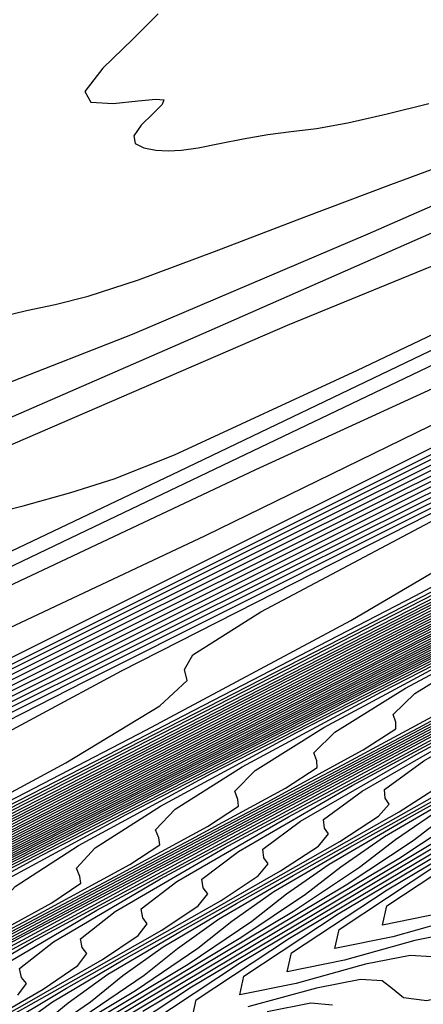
# Model space of a CAD drawing. Extents: x 3249832 to 3255657, y 13789405 to 13793316.
# Tile 103 of 256: x 3255313 to 3255318, y 13790158 to 13790170. Entities that reach past the tile are written whole.
import ezdxf

# ---------------------------------------------------------------- set-up
doc = ezdxf.new("R2010")
doc.units = 0
doc.header["$LTSCALE"] = 100
doc.header["$MEASUREMENT"] = 0
for name, color, linetype in [('GRATIO_CON', 10, 'CONTINUOUS'), ('GRATIO_ICON', 7, 'CONTINUOUS'), ('TARGETS_EAST', 7, 'CONTINUOUS')]:
    doc.layers.add(name, color=color, linetype=linetype)

# ---------------------------------------------------------------- blocks, each defined once
blk = doc.blocks.new('Gratio_032316_contours')
at = {"layer": 'GRATIO_CON', "color": 1, "linetype": 'Continuous', "flags": 128}
for points in [[(3255302.031, 13790157.267), (3255305.644, 13790158.871), (3255309.543, 13790160.614), (3255315.367, 13790163.353), (3255324.116, 13790167.619), (3255334.253, 13790172.632), (3255343.608, 13790177.284), (3255350.463, 13790180.698), (3255354.926, 13790182.923), (3255357.559, 13790184.235), (3255358.899, 13790184.902), (3255359.395, 13790185.145), (3255359.467, 13790185.178)], [(3255303.192, 13790158.107), (3255309.957, 13790161.329), (3255315.993, 13790164.174), (3255320.197, 13790166.1), (3255323.924, 13790167.803), (3255329.147, 13790170.287), (3255337.314, 13790174.287), (3255347.791, 13790179.477), (3255359.424, 13790185.262)], [(3255301.814, 13790157.663), (3255306.234, 13790159.755), (3255313.691, 13790163.321), (3255322.397, 13790167.484), (3255329.954, 13790171.081), (3255334.679, 13790173.294), (3255337.741, 13790174.711), (3255341.022, 13790176.272), (3255345.974, 13790178.698), (3255352.326, 13790181.845), (3255359.379, 13790185.352)], [(3255305.257, 13790159.847), (3255305.95, 13790160.042), (3255306.586, 13790160.239), (3255307.411, 13790160.561), (3255309.715, 13790161.622), (3255315.048, 13790164.157), (3255324.19, 13790168.535), (3255334.838, 13790173.639), (3255343.916, 13790177.988), (3255349.162, 13790180.488), (3255351.558, 13790181.62), (3255352.897, 13790182.258), (3255354.634, 13790183.108), (3255356.861, 13790184.212), (3255359.334, 13790185.442)], [(3255305.1, 13790161.066), (3255308.747, 13790162.645), (3255312.847, 13790164.439), (3255316.388, 13790165.97), (3255318.612, 13790166.879), (3255319.782, 13790167.295), (3255320.414, 13790167.466), (3255320.936, 13790167.6), (3255321.427, 13790167.737), (3255321.877, 13790167.877), (3255322.497, 13790168.123), (3255324.387, 13790168.997), (3255328.863, 13790171.129), (3255336.585, 13790174.828), (3255345.571, 13790179.14), (3255353.178, 13790182.789), (3255357.427, 13790184.824), (3255358.995, 13790185.57), (3255359.222, 13790185.672), (3255359.224, 13790185.67), (3255359.225, 13790185.669), (3255359.226, 13790185.67)], [(3255305.119, 13790161.683), (3255306.059, 13790162.028), (3255307.04, 13790162.375), (3255308.562, 13790162.962), (3255311.248, 13790164.087), (3255315.413, 13790165.901), (3255320.134, 13790167.978), (3255324.184, 13790169.745), (3255326.641, 13790170.774), (3255327.824, 13790171.217), (3255328.362, 13790171.369)], [(3255305.284, 13790163.03), (3255305.648, 13790163.075), (3255306.01, 13790163.114), (3255306.397, 13790163.17), (3255306.824, 13790163.26), (3255307.26, 13790163.364), (3255307.659, 13790163.457), (3255308.005, 13790163.526), (3255308.404, 13790163.62), (3255308.989, 13790163.804), (3255309.845, 13790164.115), (3255310.859, 13790164.499), (3255311.869, 13790164.875), (3255312.867, 13790165.235), (3255314.456, 13790165.861), (3255317.397, 13790167.107), (3255322.078, 13790169.157), (3255327.422, 13790171.516), (3255331.98, 13790173.519)], [(3255312.706, 13790166.048), (3255313.138, 13790166.152), (3255313.495, 13790166.228), (3255313.904, 13790166.331), (3255314.531, 13790166.536), (3255315.479, 13790166.888), (3255316.599, 13790167.316), (3255317.679, 13790167.723), (3255318.693, 13790168.096), (3255320.351, 13790168.76), (3255323.545, 13790170.127)]]:
    blk.add_lwpolyline(points, dxfattribs=at)
at = {"layer": 'GRATIO_CON', "color": 5, "linetype": 'Continuous', "flags": 128}
for points in [[(3255271.742, 13790142.484), (3255272.641, 13790142.867), (3255274.108, 13790143.453), (3255276.342, 13790144.317), (3255279.222, 13790145.46), (3255282.545, 13790146.869), (3255286.466, 13790148.684), (3255292.559, 13790151.669), (3255302.753, 13790156.746), (3255317.917, 13790164.312), (3255334.666, 13790172.669), (3255348.551, 13790179.594), (3255356.274, 13790183.439), (3255359.123, 13790184.849), (3255359.534, 13790185.042), (3255359.539, 13790185.035), (3255359.543, 13790185.029), (3255359.546, 13790185.024)], [(3255270.908, 13790140.512), (3255274.829, 13790142.58), (3255285.332, 13790147.91), (3255304.047, 13790157.299), (3255326.035, 13790168.288), (3255344.717, 13790177.608), (3255355.16, 13790182.806), (3255359.012, 13790184.712), (3255359.569, 13790184.973), (3255359.575, 13790184.962), (3255359.581, 13790184.954), (3255359.586, 13790184.947)], [(3255289.653, 13790150.066), (3255307.393, 13790158.92), (3255328.101, 13790169.251), (3255345.652, 13790178.001), (3255355.459, 13790182.878), (3255359.078, 13790184.663), (3255359.603, 13790184.905), (3255359.61, 13790184.893), (3255359.616, 13790184.884), (3255359.621, 13790184.877)], [(3255293.787, 13790152.061), (3255310.609, 13790160.455), (3255330.09, 13790170.174), (3255346.553, 13790178.378), (3255355.748, 13790182.946), (3255359.143, 13790184.615), (3255359.636, 13790184.837), (3255359.644, 13790184.825), (3255359.649, 13790184.817), (3255359.652, 13790184.812)], [(3255302.054, 13790156.05), (3255317.04, 13790163.526), (3255334.07, 13790172.018), (3255348.356, 13790179.132), (3255356.327, 13790183.079), (3255359.277, 13790184.509), (3255359.716, 13790184.681)], [(3255297.184, 13790153.553), (3255306.188, 13790158.044), (3255320.255, 13790165.061), (3255336.059, 13790172.941), (3255349.256, 13790179.51), (3255356.614, 13790183.15), (3255359.338, 13790184.465), (3255359.746, 13790184.619)], [(3255301.609, 13790155.694), (3255310.321, 13790160.039), (3255323.47, 13790166.597), (3255338.048, 13790173.865), (3255350.156, 13790179.891), (3255356.899, 13790183.225), (3255359.396, 13790184.429), (3255359.771, 13790184.569)], [(3255301.055, 13790155.337), (3255306.034, 13790157.835), (3255314.455, 13790162.033), (3255326.686, 13790168.132), (3255340.037, 13790174.789), (3255351.055, 13790180.273), (3255357.181, 13790183.304), (3255359.448, 13790184.404), (3255359.782, 13790184.543), (3255359.789, 13790184.529), (3255359.793, 13790184.522), (3255359.795, 13790184.519)], [(3255304.633, 13790156.857), (3255306.351, 13790157.808), (3255309.599, 13790159.473), (3255314.884, 13790162.118), (3255322.722, 13790166.022), (3255333.117, 13790171.203), (3255344.015, 13790176.636), (3255352.853, 13790181.035), (3255357.749, 13790183.458), (3255359.561, 13790184.336), (3255359.829, 13790184.446), (3255359.836, 13790184.433), (3255359.841, 13790184.425), (3255359.845, 13790184.42)], [(3255304.594, 13790155.918), (3255306.524, 13790156.977), (3255307.461, 13790157.586), (3255307.695, 13790157.872), (3255307.638, 13790158.017), (3255307.718, 13790158.215), (3255308.442, 13790158.705), (3255310.335, 13790159.737), (3255313.871, 13790161.54), (3255319.309, 13790164.259), (3255326.856, 13790168.017), (3255336.332, 13790172.739), (3255346.004, 13790177.56), (3255353.752, 13790181.417), (3255358.033, 13790183.535), (3255359.618, 13790184.303), (3255359.852, 13790184.398), (3255359.859, 13790184.386), (3255359.865, 13790184.377), (3255359.87, 13790184.37)], [(3255304.935, 13790156.025), (3255307.94, 13790157.589), (3255310.075, 13790158.749), (3255311.131, 13790159.409), (3255311.417, 13790159.709), (3255311.373, 13790159.849), (3255311.463, 13790160.041), (3255312.25, 13790160.553), (3255314.32, 13790161.666), (3255318.143, 13790163.608), (3255323.734, 13790166.4), (3255330.99, 13790170.011), (3255339.547, 13790174.275), (3255347.993, 13790178.484), (3255354.651, 13790181.798), (3255358.317, 13790183.612), (3255359.674, 13790184.269), (3255359.875, 13790184.35), (3255359.882, 13790184.339), (3255359.887, 13790184.331), (3255359.892, 13790184.324)], [(3255304.153, 13790155.581), (3255308.007, 13790157.557), (3255311.286, 13790159.26), (3255313.626, 13790160.52), (3255314.8, 13790161.232), (3255315.138, 13790161.547), (3255315.108, 13790161.682), (3255315.209, 13790161.868), (3255316.059, 13790162.401), (3255318.304, 13790163.594), (3255322.415, 13790165.675), (3255328.159, 13790168.541), (3255335.124, 13790172.006), (3255342.763, 13790175.81), (3255349.982, 13790179.408), (3255355.55, 13790182.179), (3255358.601, 13790183.689), (3255359.73, 13790184.236), (3255359.898, 13790184.303), (3255359.903, 13790184.294), (3255359.908, 13790184.287), (3255359.912, 13790184.282)], [(3255304.916, 13790155.897), (3255309.659, 13790158.32), (3255314.149, 13790160.621), (3255317.979, 13790162.602), (3255320.729, 13790164.063), (3255322.139, 13790164.878), (3255322.58, 13790165.223), (3255322.577, 13790165.346), (3255322.7, 13790165.521), (3255323.676, 13790166.098), (3255326.272, 13790167.452), (3255330.96, 13790169.811), (3255337.008, 13790172.823), (3255343.391, 13790175.994), (3255349.194, 13790178.881), (3255353.96, 13790181.255), (3255357.349, 13790182.942), (3255359.169, 13790183.842), (3255359.843, 13790184.169), (3255359.943, 13790184.209), (3255359.946, 13790184.204), (3255359.949, 13790184.2), (3255359.951, 13790184.196)], [(3255302.378, 13790154.568), (3255307.333, 13790157.095), (3255312.412, 13790159.69), (3255317.221, 13790162.153), (3255321.325, 13790164.273), (3255324.28, 13790165.835), (3255325.809, 13790166.701), (3255326.301, 13790167.06), (3255326.312, 13790167.179), (3255326.445, 13790167.347), (3255327.484, 13790167.946), (3255330.257, 13790169.38), (3255335.232, 13790171.878), (3255341.433, 13790174.965), (3255347.525, 13790177.989), (3255352.409, 13790180.417), (3255355.949, 13790182.179), (3255358.248, 13790183.322), (3255359.455, 13790183.917), (3255359.903, 13790184.131), (3255359.971, 13790184.154)], [(3255304.468, 13790155.599), (3255309.75, 13790158.293), (3255315.165, 13790161.059), (3255320.292, 13790163.685), (3255324.671, 13790165.945), (3255327.831, 13790167.606), (3255329.478, 13790168.524), (3255330.022, 13790168.898), (3255330.047, 13790169.011), (3255330.191, 13790169.173), (3255331.292, 13790169.794), (3255334.241, 13790171.309), (3255339.504, 13790173.946), (3255345.858, 13790177.106), (3255351.658, 13790179.983), (3255355.624, 13790181.952), (3255357.938, 13790183.103), (3255359.147, 13790183.704), (3255359.738, 13790183.995), (3255359.958, 13790184.1), (3255359.991, 13790184.111)], [(3255301.522, 13790154.067), (3255306.557, 13790156.63), (3255312.167, 13790159.491), (3255317.918, 13790162.428), (3255323.363, 13790165.217), (3255328.017, 13790167.616), (3255331.383, 13790169.377), (3255333.148, 13790170.347), (3255333.743, 13790170.736), (3255333.782, 13790170.843), (3255333.935, 13790170.999), (3255335.09, 13790171.637), (3255338.19, 13790173.22), (3255343.86, 13790176.055), (3255351.454, 13790179.827), (3255360.011, 13790184.068)], [(3255305.114, 13790155.83), (3255310.737, 13790158.692), (3255317.002, 13790161.887), (3255323.424, 13790165.167), (3255329.506, 13790168.282), (3255334.709, 13790170.958), (3255338.485, 13790172.92), (3255340.487, 13790173.993), (3255341.185, 13790174.411), (3255341.252, 13790174.508), (3255341.361, 13790174.62), (3255342.189, 13790175.077), (3255344.411, 13790176.212), (3255348.475, 13790178.243), (3255353.918, 13790180.947), (3255360.05, 13790183.987)], [(3255302.072, 13790154.255), (3255306.909, 13790156.711), (3255312.827, 13790159.723), (3255319.419, 13790163.085), (3255326.176, 13790166.537), (3255332.577, 13790169.814), (3255338.056, 13790172.629), (3255342.036, 13790174.692), (3255344.157, 13790175.817), (3255344.906, 13790176.249), (3255344.986, 13790176.341), (3255345.075, 13790176.43), (3255345.739, 13790176.797), (3255347.522, 13790177.707), (3255350.782, 13790179.338), (3255355.149, 13790181.507), (3255360.07, 13790183.946)], [(3255303.628, 13790155.014), (3255308.705, 13790157.593), (3255314.916, 13790160.754), (3255321.836, 13790164.283), (3255328.929, 13790167.906), (3255335.648, 13790171.346), (3255341.402, 13790174.3), (3255345.588, 13790176.463), (3255347.826, 13790177.64), (3255348.627, 13790178.086), (3255348.721, 13790178.173), (3255348.788, 13790178.24), (3255349.288, 13790178.517), (3255350.632, 13790179.203), (3255353.089, 13790180.432), (3255356.381, 13790182.067), (3255360.09, 13790183.905)], [(3255305.183, 13790155.773), (3255310.501, 13790158.474), (3255317.006, 13790161.785), (3255324.254, 13790165.481), (3255331.682, 13790169.276), (3255338.72, 13790172.878), (3255344.748, 13790175.972), (3255349.139, 13790178.235), (3255351.496, 13790179.463), (3255352.348, 13790179.924), (3255352.456, 13790180.005), (3255352.501, 13790180.051), (3255352.838, 13790180.237), (3255353.742, 13790180.699), (3255355.397, 13790181.526), (3255357.613, 13790182.627), (3255360.109, 13790183.864)], [(3255303.771, 13790154.999), (3255308.295, 13790157.292), (3255314.092, 13790160.237), (3255321.186, 13790163.847), (3255329.088, 13790167.877), (3255337.188, 13790172.014), (3255344.862, 13790175.942), (3255351.44, 13790179.314), (3255356.241, 13790181.777), (3255358.835, 13790183.109), (3255359.79, 13790183.6), (3255359.926, 13790183.67), (3255359.927, 13790183.671), (3255359.937, 13790183.677), (3255359.963, 13790183.69), (3255360.012, 13790183.714), (3255360.076, 13790183.746), (3255360.149, 13790183.782)], [(3255305.139, 13790155.664), (3255309.85, 13790158.051), (3255315.888, 13790161.118), (3255323.254, 13790164.867), (3255331.335, 13790168.987), (3255339.365, 13790173.088), (3255346.752, 13790176.868), (3255353.595, 13790180.376), (3255360.166, 13790183.747)], [(3255302.828, 13790154.468), (3255306.507, 13790156.328), (3255311.406, 13790158.81), (3255317.684, 13790161.999), (3255325.321, 13790165.886), (3255333.57, 13790170.092), (3255341.505, 13790174.143), (3255348.421, 13790177.681), (3255354.509, 13790180.801), (3255360.184, 13790183.712)], [(3255304.055, 13790155.061), (3255307.875, 13790156.992), (3255312.961, 13790159.57), (3255319.48, 13790162.881), (3255327.388, 13790166.906), (3255335.806, 13790171.197), (3255343.645, 13790175.198), (3255350.09, 13790178.494), (3255355.424, 13790181.226), (3255360.201, 13790183.677)], [(3255303.589, 13790154.769), (3255306.51, 13790156.247), (3255310.611, 13790158.321), (3255316.072, 13790161.088), (3255323.071, 13790164.643), (3255331.522, 13790168.944), (3255340.277, 13790173.406), (3255347.925, 13790177.308), (3255353.428, 13790180.119), (3255357.252, 13790182.077), (3255360.236, 13790183.608)], [(3255304.716, 13790155.311), (3255307.737, 13790156.84), (3255311.979, 13790158.985), (3255317.628, 13790161.847), (3255324.867, 13790165.525), (3255333.589, 13790169.964), (3255342.513, 13790174.511), (3255350.065, 13790178.363), (3255355.097, 13790180.932), (3255358.166, 13790182.502), (3255360.254, 13790183.573)], [(3255303.783, 13790154.787), (3255305.843, 13790155.854), (3255308.964, 13790157.433), (3255313.347, 13790159.649), (3255319.183, 13790162.607), (3255326.663, 13790166.406), (3255335.656, 13790170.983), (3255344.748, 13790175.616), (3255352.205, 13790179.417), (3255356.766, 13790181.745), (3255359.08, 13790182.928), (3255360.271, 13790183.538)], [(3255304.843, 13790155.296), (3255306.97, 13790156.396), (3255310.192, 13790158.026), (3255314.717, 13790160.314), (3255320.751, 13790163.372), (3255328.5, 13790167.309), (3255338.029, 13790172.159), (3255348.839, 13790177.666), (3255360.288, 13790183.503)], [(3255305.024, 13790155.134), (3255305.638, 13790155.575), (3255306.962, 13790156.315), (3255309.224, 13790157.481), (3255312.646, 13790159.213), (3255317.418, 13790161.626), (3255323.589, 13790164.752), (3255331.17, 13790168.601), (3255339.901, 13790173.044), (3255348.423, 13790177.385), (3255355.103, 13790180.789), (3255358.772, 13790182.659), (3255360.124, 13790183.348), (3255360.318, 13790183.446)], [(3255304.808, 13790154.475), (3255305.689, 13790154.968), (3255305.968, 13790155.178), (3255305.932, 13790155.265), (3255305.863, 13790155.378), (3255306.02, 13790155.615), (3255306.657, 13790156.065), (3255308.022, 13790156.824), (3255310.35, 13790158.024), (3255313.873, 13790159.806), (3255318.769, 13790162.281), (3255325.008, 13790165.441), (3255332.505, 13790169.248), (3255340.944, 13790173.541), (3255349.071, 13790177.681), (3255355.399, 13790180.906), (3255358.87, 13790182.674), (3255360.149, 13790183.325), (3255360.333, 13790183.417)], [(3255304.084, 13790154.052), (3255305.752, 13790154.938), (3255306.659, 13790155.444), (3255306.949, 13790155.659), (3255306.916, 13790155.745), (3255306.85, 13790155.857), (3255307.017, 13790156.096), (3255307.675, 13790156.555), (3255309.082, 13790157.333), (3255311.477, 13790158.566), (3255315.101, 13790160.399), (3255320.12, 13790162.937), (3255326.427, 13790166.131), (3255333.84, 13790169.894), (3255341.987, 13790174.038), (3255349.72, 13790177.977), (3255355.695, 13790181.022), (3255358.968, 13790182.689), (3255360.174, 13790183.302), (3255360.348, 13790183.389)], [(3255304.981, 13790154.491), (3255306.696, 13790155.401), (3255307.63, 13790155.92), (3255307.93, 13790156.139), (3255307.9, 13790156.225), (3255307.837, 13790156.336), (3255308.013, 13790156.577), (3255308.694, 13790157.044), (3255310.141, 13790157.842), (3255312.604, 13790159.109), (3255316.328, 13790160.992), (3255321.471, 13790163.592), (3255327.846, 13790166.821), (3255335.175, 13790170.54), (3255343.03, 13790174.536), (3255350.368, 13790178.273), (3255355.991, 13790181.138), (3255359.066, 13790182.704), (3255360.199, 13790183.279), (3255360.363, 13790183.36)], [(3255304.65, 13790154.239), (3255306.776, 13790155.37), (3255308.584, 13790156.327), (3255309.571, 13790156.873), (3255309.892, 13790157.1), (3255309.868, 13790157.186), (3255309.811, 13790157.294), (3255310.006, 13790157.539), (3255310.731, 13790158.024), (3255312.261, 13790158.86), (3255314.858, 13790160.194), (3255318.782, 13790162.178), (3255324.173, 13790164.903), (3255330.684, 13790168.2), (3255337.845, 13790171.833), (3255345.116, 13790175.53), (3255351.664, 13790178.864), (3255356.584, 13790181.371), (3255359.261, 13790182.733), (3255360.249, 13790183.234), (3255360.392, 13790183.303)], [(3255305.492, 13790154.651), (3255307.673, 13790155.809), (3255309.528, 13790156.79), (3255310.541, 13790157.349), (3255310.873, 13790157.58), (3255310.851, 13790157.666), (3255310.798, 13790157.772), (3255311.003, 13790158.02), (3255311.75, 13790158.514), (3255313.321, 13790159.369), (3255315.985, 13790160.736), (3255320.01, 13790162.771), (3255325.524, 13790165.559), (3255332.103, 13790168.89), (3255339.18, 13790172.48), (3255346.159, 13790176.028), (3255352.312, 13790179.16), (3255356.88, 13790181.487), (3255359.359, 13790182.748), (3255360.274, 13790183.211), (3255360.407, 13790183.274)], [(3255304.464, 13790154.032), (3255306.335, 13790155.062), (3255308.571, 13790156.248), (3255310.472, 13790157.253), (3255311.512, 13790157.825), (3255311.854, 13790158.061), (3255311.835, 13790158.146), (3255311.785, 13790158.251), (3255311.999, 13790158.501), (3255312.769, 13790159.004), (3255314.38, 13790159.879), (3255317.112, 13790161.279), (3255321.237, 13790163.364), (3255326.875, 13790166.215), (3255333.522, 13790169.579), (3255340.515, 13790173.126), (3255347.202, 13790176.525), (3255352.961, 13790179.456), (3255357.176, 13790181.603), (3255359.457, 13790182.763), (3255360.299, 13790183.188), (3255360.422, 13790183.246)], [(3255305.26, 13790154.42), (3255307.178, 13790155.473), (3255309.468, 13790156.688), (3255311.416, 13790157.716), (3255312.482, 13790158.301), (3255312.835, 13790158.541), (3255312.819, 13790158.626), (3255312.771, 13790158.73), (3255312.995, 13790158.982), (3255313.787, 13790159.493), (3255315.44, 13790160.388), (3255318.238, 13790161.821), (3255322.464, 13790163.957), (3255328.226, 13790166.87), (3255334.941, 13790170.269), (3255341.85, 13790173.773), (3255348.245, 13790177.022), (3255353.609, 13790179.752), (3255357.472, 13790181.719), (3255359.554, 13790182.778), (3255360.323, 13790183.166), (3255360.436, 13790183.218)], [(3255305.207, 13790153.658), (3255305.54, 13790153.909), (3255305.604, 13790154.046), (3255305.526, 13790154.132), (3255305.473, 13790154.244), (3255305.786, 13790154.541), (3255306.851, 13790155.196), (3255308.863, 13790156.296), (3255311.263, 13790157.566), (3255313.304, 13790158.643), (3255314.423, 13790159.253), (3255314.797, 13790159.502), (3255314.787, 13790159.586), (3255314.745, 13790159.688), (3255314.988, 13790159.943), (3255315.824, 13790160.473), (3255317.56, 13790161.406), (3255320.492, 13790162.906), (3255324.919, 13790165.144), (3255330.928, 13790168.181)], [(3255305.269, 13790153.623), (3255305.947, 13790154.026), (3255306.289, 13790154.28), (3255306.357, 13790154.419), (3255306.28, 13790154.504), (3255306.23, 13790154.616), (3255306.555, 13790154.916), (3255307.647, 13790155.584), (3255309.706, 13790156.707), (3255312.16, 13790158.006), (3255314.248, 13790159.106), (3255315.393, 13790159.73), (3255315.778, 13790159.983), (3255315.771, 13790160.066), (3255315.732, 13790160.167), (3255315.985, 13790160.424), (3255316.843, 13790160.963), (3255318.619, 13790161.915), (3255321.619, 13790163.448), (3255326.146, 13790165.737), (3255332.279, 13790168.837)], [(3255305.17, 13790153.509), (3255305.993, 13790153.983), (3255306.686, 13790154.394), (3255307.038, 13790154.652), (3255307.111, 13790154.792), (3255307.035, 13790154.875), (3255306.988, 13790154.987), (3255307.324, 13790155.291), (3255308.443, 13790155.972), (3255310.548, 13790157.119), (3255313.058, 13790158.445), (3255315.192, 13790159.569), (3255316.364, 13790160.206), (3255316.759, 13790160.463), (3255316.755, 13790160.546), (3255316.719, 13790160.646), (3255316.981, 13790160.905), (3255317.862, 13790161.452), (3255319.679, 13790162.424), (3255322.746, 13790163.991), (3255327.373, 13790166.33), (3255333.63, 13790169.493)], [(3255305.186, 13790153.43), (3255305.876, 13790153.859), (3255306.717, 13790154.343), (3255307.426, 13790154.761), (3255307.787, 13790155.024), (3255307.864, 13790155.164), (3255307.79, 13790155.247), (3255307.746, 13790155.359), (3255308.093, 13790155.666), (3255309.239, 13790156.36), (3255311.391, 13790157.53), (3255313.955, 13790158.884), (3255316.136, 13790160.032), (3255317.334, 13790160.682), (3255317.74, 13790160.944), (3255317.739, 13790161.026), (3255317.706, 13790161.125), (3255317.978, 13790161.386), (3255318.88, 13790161.942), (3255320.739, 13790162.934), (3255323.873, 13790164.533), (3255328.6, 13790166.923)], [(3255310.83, 13790157.135), (3255313.076, 13790158.353), (3255315.75, 13790159.763), (3255318.023, 13790160.958), (3255319.275, 13790161.634), (3255319.702, 13790161.905), (3255319.706, 13790161.986), (3255319.679, 13790162.083), (3255319.97, 13790162.348), (3255320.918, 13790162.922), (3255322.858, 13790163.952), (3255326.126, 13790165.618), (3255331.055, 13790168.109)], [(3255311.626, 13790157.523), (3255313.919, 13790158.764), (3255316.647, 13790160.202), (3255318.967, 13790161.421), (3255320.246, 13790162.11), (3255320.683, 13790162.385), (3255320.69, 13790162.466), (3255320.666, 13790162.562), (3255320.967, 13790162.829), (3255321.936, 13790163.411), (3255323.918, 13790164.461), (3255327.253, 13790166.161), (3255332.282, 13790168.702)], [(3255312.422, 13790157.911), (3255314.762, 13790159.176), (3255317.545, 13790160.642), (3255319.911, 13790161.884), (3255321.216, 13790162.587), (3255321.664, 13790162.866), (3255321.674, 13790162.946), (3255321.653, 13790163.041), (3255321.963, 13790163.31), (3255322.955, 13790163.901), (3255324.978, 13790164.97), (3255328.38, 13790166.703)], [(3255311.937, 13790157.543), (3255313.218, 13790158.299), (3255315.604, 13790159.587), (3255318.442, 13790161.081), (3255320.855, 13790162.347), (3255322.186, 13790163.063), (3255322.645, 13790163.346), (3255322.658, 13790163.426), (3255322.64, 13790163.52), (3255322.96, 13790163.791), (3255323.973, 13790164.391), (3255326.037, 13790165.479), (3255329.507, 13790167.246)], [(3255313.029, 13790157.626), (3255313.136, 13790157.772), (3255313.075, 13790157.85), (3255313.051, 13790157.958), (3255313.475, 13790158.293), (3255314.809, 13790159.075), (3255317.29, 13790160.41), (3255320.237, 13790161.96), (3255322.743, 13790163.273), (3255324.127, 13790164.015), (3255324.607, 13790164.307), (3255324.626, 13790164.387), (3255324.614, 13790164.478), (3255324.953, 13790164.753), (3255326.011, 13790165.37), (3255328.141, 13790166.489)], [(3255312.509, 13790157.223), (3255313.343, 13790157.704), (3255313.778, 13790157.998), (3255313.889, 13790158.145), (3255313.83, 13790158.222), (3255313.809, 13790158.33), (3255314.244, 13790158.669), (3255315.605, 13790159.462), (3255318.132, 13790160.821), (3255321.134, 13790162.399), (3255323.687, 13790163.737), (3255325.098, 13790164.491), (3255325.588, 13790164.788), (3255325.61, 13790164.867), (3255325.601, 13790164.957), (3255325.949, 13790165.233), (3255327.029, 13790165.86), (3255329.19, 13790166.993)], [(3255312.226, 13790157.015), (3255313.233, 13790157.583), (3255314.083, 13790158.071), (3255314.527, 13790158.369), (3255314.642, 13790158.517), (3255314.585, 13790158.593), (3255314.567, 13790158.701), (3255315.012, 13790159.044), (3255316.401, 13790159.85), (3255318.975, 13790161.232), (3255322.031, 13790162.838), (3255324.631, 13790164.2), (3255326.068, 13790164.967), (3255326.569, 13790165.268), (3255326.593, 13790165.347), (3255326.588, 13790165.436), (3255326.946, 13790165.714), (3255328.048, 13790166.35), (3255330.239, 13790167.497)], [(3255312.931, 13790157.366), (3255313.957, 13790157.943), (3255314.822, 13790158.439), (3255315.276, 13790158.741), (3255315.395, 13790158.89), (3255315.34, 13790158.965), (3255315.324, 13790159.073), (3255315.781, 13790159.419), (3255317.197, 13790160.238), (3255319.818, 13790161.644), (3255322.929, 13790163.278), (3255325.575, 13790164.663), (3255327.039, 13790165.444), (3255327.55, 13790165.748), (3255327.577, 13790165.827), (3255327.574, 13790165.914), (3255327.942, 13790166.195), (3255329.067, 13790166.84)], [(3255312.979, 13790157.195), (3255313.462, 13790157.545), (3255314.342, 13790158.067), (3255315.404, 13790158.663), (3255316.302, 13790159.175), (3255316.774, 13790159.484), (3255316.901, 13790159.635), (3255316.85, 13790159.709), (3255316.84, 13790159.815), (3255317.319, 13790160.17), (3255318.789, 13790161.014), (3255321.503, 13790162.466), (3255324.723, 13790164.156), (3255327.463, 13790165.589), (3255328.979, 13790166.396)], [(3255312.526, 13790156.702), (3255313.262, 13790157.208), (3255313.658, 13790157.534), (3255314.152, 13790157.888), (3255315.048, 13790158.418), (3255316.128, 13790159.023), (3255317.041, 13790159.542), (3255317.523, 13790159.856), (3255317.655, 13790160.007), (3255317.605, 13790160.081), (3255317.598, 13790160.187), (3255318.088, 13790160.545), (3255319.584, 13790161.402), (3255322.346, 13790162.878), (3255325.621, 13790164.595), (3255328.407, 13790166.052)], [(3255311.823, 13790156.21), (3255313.182, 13790157.03), (3255313.933, 13790157.543), (3255314.338, 13790157.872), (3255314.841, 13790158.231), (3255315.754, 13790158.768), (3255316.852, 13790159.383), (3255317.781, 13790159.91), (3255318.272, 13790160.228), (3255318.408, 13790160.38), (3255318.36, 13790160.452), (3255318.356, 13790160.558), (3255318.857, 13790160.921), (3255320.38, 13790161.79), (3255323.188, 13790163.289), (3255326.518, 13790165.035), (3255329.351, 13790166.515)], [(3255312.457, 13790156.526), (3255313.838, 13790157.359), (3255314.603, 13790157.878), (3255315.017, 13790158.211), (3255315.531, 13790158.574), (3255316.459, 13790159.119), (3255317.576, 13790159.743), (3255318.521, 13790160.278), (3255319.021, 13790160.6), (3255319.161, 13790160.753), (3255319.114, 13790160.824), (3255319.114, 13790160.93), (3255319.625, 13790161.296), (3255321.176, 13790162.178), (3255324.031, 13790163.701), (3255327.416, 13790165.474), (3255330.295, 13790166.978)], [(3255312.149, 13790156.219), (3255313.724, 13790157.159), (3255315.151, 13790158.016), (3255315.944, 13790158.549), (3255316.376, 13790158.889), (3255316.91, 13790159.26), (3255317.87, 13790159.82), (3255319.024, 13790160.463), (3255320, 13790161.014), (3255320.519, 13790161.343), (3255320.667, 13790161.498), (3255320.624, 13790161.568), (3255320.629, 13790161.672), (3255321.163, 13790162.046), (3255322.768, 13790162.953), (3255325.716, 13790164.523), (3255329.21, 13790166.353)], [(3255312.758, 13790156.521), (3255314.357, 13790157.476), (3255315.807, 13790158.345), (3255316.614, 13790158.884), (3255317.056, 13790159.227), (3255317.6, 13790159.603), (3255318.576, 13790160.171), (3255319.748, 13790160.823), (3255320.74, 13790161.381), (3255321.268, 13790161.715), (3255321.42, 13790161.87), (3255321.379, 13790161.939), (3255321.387, 13790162.044), (3255321.932, 13790162.422), (3255323.563, 13790163.341), (3255326.559, 13790164.935), (3255330.108, 13790166.792)], [(3255312.287, 13790156.111), (3255313.367, 13790156.824), (3255314.991, 13790157.792), (3255316.464, 13790158.674), (3255317.285, 13790159.22), (3255317.735, 13790159.566), (3255318.29, 13790159.946), (3255319.282, 13790160.522), (3255320.472, 13790161.183), (3255321.479, 13790161.749), (3255322.017, 13790162.086), (3255322.174, 13790162.243), (3255322.134, 13790162.311), (3255322.145, 13790162.415), (3255322.701, 13790162.797), (3255324.359, 13790163.729), (3255327.402, 13790165.346), (3255331.005, 13790167.231)], [(3255312.88, 13790156.403), (3255313.976, 13790157.126), (3255315.625, 13790158.109), (3255317.12, 13790159.002), (3255317.955, 13790159.555), (3255318.415, 13790159.905), (3255318.979, 13790160.289), (3255319.987, 13790160.872), (3255321.196, 13790161.543), (3255322.219, 13790162.117), (3255322.765, 13790162.458), (3255322.927, 13790162.615), (3255322.889, 13790162.683), (3255322.903, 13790162.787), (3255323.47, 13790163.172), (3255325.155, 13790164.117), (3255328.244, 13790165.757)], [(3255314.067, 13790156.987), (3255315.195, 13790157.731), (3255316.892, 13790158.742), (3255318.433, 13790159.66), (3255319.296, 13790160.226), (3255319.773, 13790160.582), (3255320.359, 13790160.975), (3255321.398, 13790161.574), (3255322.644, 13790162.263), (3255323.698, 13790162.852), (3255324.263, 13790163.202), (3255324.433, 13790163.36), (3255324.399, 13790163.427), (3255324.418, 13790163.529), (3255325.007, 13790163.923), (3255326.747, 13790164.893), (3255329.93, 13790166.58)], [(3255316.949, 13790157.505), (3255316.682, 13790157.527), (3255316.138, 13790157.422)], [(3255314.66, 13790157.279), (3255315.804, 13790158.034), (3255317.525, 13790159.059), (3255319.089, 13790159.989), (3255319.967, 13790160.561), (3255320.453, 13790160.921), (3255321.048, 13790161.317), (3255322.104, 13790161.924), (3255323.368, 13790162.623), (3255324.438, 13790163.22), (3255325.012, 13790163.573), (3255325.186, 13790163.733), (3255325.154, 13790163.798), (3255325.176, 13790163.901), (3255325.776, 13790164.298), (3255327.543, 13790165.281), (3255330.772, 13790166.992)], [(3255329.158, 13790162.475), (3255324.818, 13790160.435), (3255321.741, 13790158.998), (3255319.829, 13790158.136), (3255318.731, 13790157.702), (3255318.128, 13790157.558), (3255317.834, 13790157.594), (3255317.697, 13790157.707), (3255317.568, 13790157.805), (3255317.3, 13790157.825), (3255316.751, 13790157.717), (3255315.897, 13790157.482)], [(3255315.202, 13790157.342), (3255315.253, 13790157.571), (3255316.413, 13790158.336), (3255318.159, 13790159.375), (3255319.745, 13790160.317), (3255320.637, 13790160.896), (3255321.132, 13790161.26), (3255321.738, 13790161.66), (3255322.809, 13790162.275), (3255324.091, 13790162.982), (3255325.178, 13790163.588), (3255325.761, 13790163.945), (3255325.939, 13790164.106), (3255325.909, 13790164.17), (3255325.934, 13790164.272), (3255326.545, 13790164.673), (3255328.338, 13790165.668)], [(3255318.187, 13790158.105), (3255317.919, 13790158.123), (3255317.363, 13790158.012), (3255316.498, 13790157.773), (3255315.795, 13790157.631), (3255315.846, 13790157.863), (3255317.022, 13790158.639), (3255318.792, 13790159.692)], [(3255318.588, 13790158.602), (3255317.702, 13790158.356), (3255316.98, 13790158.209), (3255317.033, 13790158.447), (3255318.24, 13790159.244)], [(3255332.216, 13790163.988), (3255327.64, 13790161.837), (3255324.396, 13790160.322), (3255322.383, 13790159.41), (3255321.229, 13790158.947), (3255320.601, 13790158.784), (3255320.302, 13790158.808), (3255320.17, 13790158.914), (3255320.045, 13790159.005), (3255319.773, 13790159.018), (3255319.2, 13790158.897), (3255318.303, 13790158.647), (3255317.572, 13790158.498), (3255317.626, 13790158.739), (3255318.849, 13790159.546), (3255320.693, 13790160.641), (3255322.371, 13790161.632), (3255323.319, 13790162.237), (3255323.85, 13790162.615), (3255324.497, 13790163.032), (3255325.632, 13790163.677), (3255326.987, 13790164.422), (3255328.136, 13790165.059)]]:
    blk.add_lwpolyline(points, dxfattribs=at)
at = {"layer": 'GRATIO_ICON', "color": 7, "linetype": 'Continuous', "flags": 128}
for points in [[(3255302.081, 13790159.389), (3255305.559, 13790160.901), (3255308.592, 13790162.196), (3255310.584, 13790162.984), (3255311.741, 13790163.372), (3255312.467, 13790163.562), (3255313.097, 13790163.723), (3255313.689, 13790163.889), (3255314.231, 13790164.058), (3255314.98, 13790164.355), (3255317.26, 13790165.41), (3255322.661, 13790167.982), (3255331.979, 13790172.446), (3255342.821, 13790177.649), (3255351.998, 13790182.055), (3255357.123, 13790184.515), (3255359.012, 13790185.419), (3255359.284, 13790185.547)], [(3255314.778, 13790169.85), (3255314.464, 13790169.532), (3255314.089, 13790169.171), (3255313.864, 13790168.882), (3255313.939, 13790168.747), (3255314.215, 13790168.731), (3255314.529, 13790168.764), (3255314.748, 13790168.787), (3255314.847, 13790168.777), (3255314.829, 13790168.717), (3255314.713, 13790168.602), (3255314.567, 13790168.46), (3255314.473, 13790168.328), (3255314.493, 13790168.235), (3255314.601, 13790168.18), (3255314.748, 13790168.152), (3255314.901, 13790168.142), (3255315.069, 13790168.15), (3255315.277, 13790168.181), (3255315.541, 13790168.232), (3255315.839, 13790168.292), (3255316.143, 13790168.345), (3255316.436, 13790168.382), (3255316.753, 13790168.421), (3255317.143, 13790168.489), (3255317.632, 13790168.601), (3255318.153, 13790168.732)], [(3255297.92, 13790154.055), (3255313.824, 13790161.99), (3255332.08, 13790171.096), (3255347.454, 13790178.755), (3255356.037, 13790183.014), (3255359.207, 13790184.566), (3255359.67, 13790184.77), (3255359.677, 13790184.757), (3255359.681, 13790184.75), (3255359.684, 13790184.746)], [(3255305.327, 13790157.405), (3255310.459, 13790159.977), (3255318.589, 13790164.028), (3255329.901, 13790169.668), (3255342.026, 13790175.713), (3255351.954, 13790180.654), (3255357.465, 13790183.381), (3255359.504, 13790184.37), (3255359.805, 13790184.495), (3255359.813, 13790184.481), (3255359.817, 13790184.474), (3255359.82, 13790184.469)], [(3255302.498, 13790154.699), (3255306.906, 13790156.951), (3255311.078, 13790159.089), (3255314.633, 13790160.931), (3255317.178, 13790162.292), (3255318.47, 13790163.055), (3255318.859, 13790163.385), (3255318.842, 13790163.514), (3255318.954, 13790163.694), (3255319.867, 13790164.25), (3255322.288, 13790165.523), (3255326.687, 13790167.743), (3255332.584, 13790170.682), (3255339.257, 13790174), (3255345.978, 13790177.346), (3255351.971, 13790180.331), (3255356.449, 13790182.56), (3255358.885, 13790183.766), (3255359.787, 13790184.202), (3255359.92, 13790184.256), (3255359.925, 13790184.249), (3255359.928, 13790184.243), (3255359.932, 13790184.239)], [(3255303.318, 13790154.949), (3255308.647, 13790157.661), (3255314.585, 13790160.689), (3255320.671, 13790163.798), (3255326.434, 13790166.749), (3255331.363, 13790169.287), (3255334.934, 13790171.149), (3255336.817, 13790172.17), (3255337.464, 13790172.573), (3255337.517, 13790172.676), (3255337.648, 13790172.809), (3255338.64, 13790173.357), (3255341.301, 13790174.716), (3255346.167, 13790177.149), (3255352.686, 13790180.387), (3255360.031, 13790184.028)], [(3255302.403, 13790154.335), (3255306.739, 13790156.532), (3255312.297, 13790159.355), (3255319.096, 13790162.816), (3255326.671, 13790166.679), (3255334.435, 13790170.645), (3255341.791, 13790174.41), (3255348.094, 13790177.643), (3255352.69, 13790180.006), (3255355.165, 13790181.286), (3255356.069, 13790181.762), (3255356.191, 13790181.838), (3255356.214, 13790181.861), (3255356.388, 13790181.957), (3255356.853, 13790182.195), (3255357.704, 13790182.62), (3255358.844, 13790183.187), (3255360.129, 13790183.823)], [(3255305.283, 13790155.654), (3255309.243, 13790157.656), (3255314.517, 13790160.329), (3255321.276, 13790163.762), (3255329.455, 13790167.925), (3255338.042, 13790172.301), (3255345.785, 13790176.253), (3255351.759, 13790179.307), (3255356.338, 13790181.652), (3255360.219, 13790183.643)], [(3255304.62, 13790155.085), (3255305.902, 13790155.805), (3255308.097, 13790156.939), (3255311.419, 13790158.619), (3255316.068, 13790160.97), (3255322.17, 13790164.062), (3255329.835, 13790167.955), (3255338.858, 13790172.547), (3255347.775, 13790177.089), (3255354.807, 13790180.673), (3255358.674, 13790182.644), (3255360.1, 13790183.371), (3255360.303, 13790183.474)], [(3255303.807, 13790153.828), (3255305.879, 13790154.93), (3255307.64, 13790155.864), (3255308.6, 13790156.397), (3255308.911, 13790156.62), (3255308.884, 13790156.706), (3255308.824, 13790156.815), (3255309.01, 13790157.058), (3255309.713, 13790157.534), (3255311.201, 13790158.351), (3255313.731, 13790159.651), (3255317.555, 13790161.585), (3255322.822, 13790164.248), (3255329.265, 13790167.51), (3255336.51, 13790171.187), (3255344.073, 13790175.033), (3255351.016, 13790178.569), (3255356.288, 13790181.254), (3255359.163, 13790182.718), (3255360.224, 13790183.256), (3255360.377, 13790183.331)], [(3255305.018, 13790154.165), (3255306.056, 13790154.808), (3255308.02, 13790155.885), (3255310.366, 13790157.127), (3255312.36, 13790158.179), (3255313.453, 13790158.777), (3255313.816, 13790159.022), (3255313.803, 13790159.106), (3255313.758, 13790159.209), (3255313.992, 13790159.462), (3255314.806, 13790159.983), (3255316.5, 13790160.897), (3255319.365, 13790162.364), (3255323.691, 13790164.55), (3255329.577, 13790167.526), (3255336.36, 13790170.959), (3255343.185, 13790174.419), (3255349.288, 13790177.519), (3255354.257, 13790180.048), (3255357.768, 13790181.836), (3255359.651, 13790182.793), (3255360.347, 13790183.144), (3255360.448, 13790183.192)], [(3255305.505, 13790153.469), (3255305.875, 13790153.773), (3255306.581, 13790154.21), (3255307.441, 13790154.703), (3255308.166, 13790155.129), (3255308.536, 13790155.395), (3255308.617, 13790155.537), (3255308.545, 13790155.619), (3255308.504, 13790155.73), (3255308.862, 13790156.042), (3255310.035, 13790156.747), (3255312.234, 13790157.941), (3255314.852, 13790159.324), (3255317.08, 13790160.495), (3255318.305, 13790161.158), (3255318.721, 13790161.424), (3255318.722, 13790161.506), (3255318.693, 13790161.604), (3255318.974, 13790161.867), (3255319.899, 13790162.432), (3255321.799, 13790163.443), (3255324.999, 13790165.076), (3255329.828, 13790167.516)], [(3255312.706, 13790157.918), (3255314.014, 13790158.687), (3255316.447, 13790159.998), (3255319.339, 13790161.52), (3255321.799, 13790162.81), (3255323.157, 13790163.539), (3255323.626, 13790163.827), (3255323.642, 13790163.906), (3255323.627, 13790163.999), (3255323.956, 13790164.272), (3255324.992, 13790164.881), (3255327.092, 13790165.986), (3255330.589, 13790167.766)], [(3255312.772, 13790157.202), (3255313.637, 13790157.716), (3255314.68, 13790158.303), (3255315.562, 13790158.807), (3255316.025, 13790159.113), (3255316.148, 13790159.262), (3255316.095, 13790159.337), (3255316.082, 13790159.444), (3255316.55, 13790159.795), (3255317.993, 13790160.626), (3255320.66, 13790162.055), (3255323.826, 13790163.717), (3255326.519, 13790165.126), (3255328.009, 13790165.92), (3255328.531, 13790166.229)], [(3255311.54, 13790155.916), (3255313.09, 13790156.843), (3255314.495, 13790157.688), (3255315.274, 13790158.214), (3255315.697, 13790158.55), (3255316.221, 13790158.917), (3255317.165, 13790159.47), (3255318.3, 13790160.103), (3255319.26, 13790160.646), (3255319.77, 13790160.971), (3255319.914, 13790161.125), (3255319.869, 13790161.196), (3255319.871, 13790161.301), (3255320.394, 13790161.671), (3255321.972, 13790162.565), (3255324.874, 13790164.112), (3255328.313, 13790165.913)], [(3255314.585, 13790157.429), (3255316.258, 13790158.425), (3255317.776, 13790159.331), (3255318.626, 13790159.89), (3255319.094, 13790160.244), (3255319.669, 13790160.632), (3255320.693, 13790161.223), (3255321.92, 13790161.903), (3255322.959, 13790162.485), (3255323.514, 13790162.83), (3255323.68, 13790162.988), (3255323.644, 13790163.055), (3255323.661, 13790163.158), (3255324.239, 13790163.548), (3255325.951, 13790164.505), (3255329.087, 13790166.169)], [(3255318.537, 13790158.421), (3255317.975, 13790158.307), (3255317.1, 13790158.065), (3255316.387, 13790157.92), (3255316.439, 13790158.155), (3255317.631, 13790158.941), (3255319.426, 13790160.008)]]:
    blk.add_lwpolyline(points, dxfattribs=at)

msp = doc.modelspace()

# ---------------------------------------------------------------- block references
at = {"layer": 'TARGETS_EAST'}
msp.add_blockref('Gratio_032316_contours', (0, 0), dxfattribs=at)

doc.saveas('drawing.dxf')
